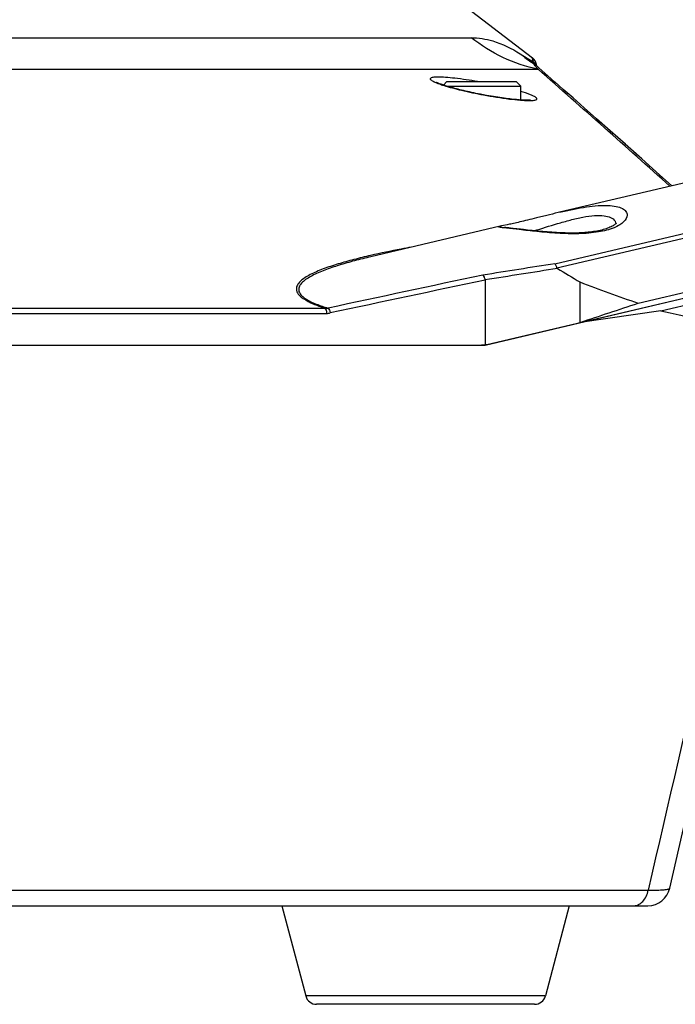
# Model space of a CAD drawing. Header units: millimetres. Extents: x 0 to 420, y 0 to 297.
# Tile 130 of 150: x 340 to 352, y 126 to 144. Entities that reach past the tile are written whole.
import ezdxf

# ---------------------------------------------------------------- set-up
doc = ezdxf.new("R2010")
doc.units = ezdxf.units.MM
doc.header["$LTSCALE"] = 23.1
doc.layers.get('0').update_dxf_attribs({"linetype": 'CONTINUOUS'})
doc.layers.add('02___PRT_ALL_AXES', color=7, linetype='CONTINUOUS')
doc.layers.add('FASEN', color=7, linetype='CONTINUOUS')

msp = doc.modelspace()

# ---------------------------------------------------------------- linework, layer by layer
at = {"color": 7, "linetype": 'Continuous'}
for p, q in [((347.8545, 144.1933), (349.2433, 143.1224)), ((310.519, 143.481), (348.1501, 143.481)), ((349.0255, 143.1953), (349.2579, 143.0521)), ((349.2579, 143.0521), (349.2433, 143.1224)), ((309.3235, 142.9167), (349.3456, 142.9167)), ((349.4168, 142.8905), (349.2845, 143.0064)), ((349.3241, 142.9717), (349.3168, 143.0057)), ((349.5189, 142.8009), (349.4166, 142.8906)), ((349.6438, 139.4469), (364.4434, 142.9317)), ((349.6814, 139.3734), (364.5008, 142.8629)), ((349.6448, 142.6904), (349.5187, 142.8011)), ((349.7946, 142.5587), (349.6445, 142.6906)), ((349.0345, 142.3692), (349.0345, 142.6174)), ((349.9684, 142.4057), (349.7943, 142.559)), ((348.4209, 142.4523), (348.3714, 142.4615)), ((350.1661, 142.2314), (349.968, 142.406)), ((350.3877, 142.0355), (350.1657, 142.2317)), ((350.6332, 141.8181), (350.3873, 142.0359)), ((348.3989, 137.9974), (364.6458, 141.823)), ((350.9024, 141.579), (350.6327, 141.8185)), ((351.1308, 138.7444), (364.7173, 141.9436)), ((351.5365, 138.6099), (364.7687, 141.7257)), ((351.1953, 141.3182), (350.9019, 141.5794)), ((351.5116, 141.0357), (351.1947, 141.3187)), ((351.7322, 140.838), (351.5109, 141.0363)), ((348.5077, 138.024), (360.2499, 140.7889)), ((348.7294, 140.1297), (348.7036, 140.1243)), ((348.7945, 140.1431), (348.7294, 140.1297)), ((348.7836, 140.0908), (348.7709, 140.0925)), ((348.7983, 140.0889), (348.7836, 140.0908)), ((348.8348, 140.1515), (348.7945, 140.1431)), ((348.8238, 140.0858), (348.7983, 140.0889)), ((348.8535, 140.0823), (348.8238, 140.0858)), ((348.8995, 140.0769), (348.8535, 140.0823)), ((348.9673, 140.0691), (348.8995, 140.0769)), ((349.0298, 140.062), (348.9673, 140.0691)), ((349.0815, 140.0563), (349.0298, 140.062)), ((349.1183, 140.0522), (349.0815, 140.0563)), ((349.157, 140.048), (349.1183, 140.0522)), ((349.1975, 140.0436), (349.157, 140.048)), ((349.2399, 140.0392), (349.1975, 140.0436)), ((349.2842, 140.0346), (349.2399, 140.0392)), ((349.3304, 140.03), (349.2842, 140.0346)), ((346.3579, 139.5725), (346.3569, 139.5722)), ((348.3989, 139.1566), (348.3989, 138.0046)), ((350.0896, 139.1219), (350.0896, 138.3989)), ((313.1332, 138.6556), (345.5359, 138.6556)), ((313.1034, 138.5616), (345.5656, 138.5616)), ((351.5365, 138.6099), (350.0983, 138.3975)), ((350.0708, 138.3921), (350.0896, 138.3989)), ((350.0896, 138.3989), (350.0971, 138.4014)), ((304.8912, 137.9974), (348.3989, 137.9974)), ((307.3584, 128.2697), (351.3106, 128.2697)), ((307.3624, 127.9933), (351.3067, 127.9933)), ((344.7673, 127.9933), (345.1951, 126.382)), ((349.9018, 127.9933), (349.474, 126.382)), ((349.474, 126.382), (345.1951, 126.382)), ((349.2807, 126.2333), (345.3884, 126.2333))]:
    msp.add_line(p, q, dxfattribs=at)
for points in [[(349.179, 143.1008), (349.218, 143.0768), (349.2579, 143.0521)], [(349.2579, 143.0521), (349.2536, 143.072), (349.2503, 143.0888), (349.2474, 143.1027), (349.2453, 143.1132), (349.2442, 143.1197), (349.2433, 143.1224)], [(348.3714, 142.4615), (348.3177, 142.4717), (348.2761, 142.4799), (348.2354, 142.4881), (348.1957, 142.4964), (348.1569, 142.5046), (348.1192, 142.5128), (348.0825, 142.521), (348.0468, 142.5291), (348.0122, 142.5371), (347.9788, 142.5451), (347.9464, 142.553), (347.9152, 142.5608), (347.8851, 142.5685), (347.8561, 142.576), (347.8282, 142.5835), (347.8015, 142.5908), (347.7759, 142.598), (347.7515, 142.605), (347.7282, 142.6119), (347.706, 142.6186), (347.685, 142.6251), (347.6651, 142.6315), (347.6465, 142.6376), (347.6291, 142.6436), (347.6129, 142.6493), (347.598, 142.6547), (347.5843, 142.6599), (347.5718, 142.6647), (347.5607, 142.6693), (347.5509, 142.6735), (347.5424, 142.6773), (347.5353, 142.6806), (347.5296, 142.6835), (347.5253, 142.6857), (347.5225, 142.6873), (347.5216, 142.6878)], [(349.2063, 142.368), (349.2057, 142.3679), (349.2033, 142.3676), (349.1993, 142.3671), (349.1937, 142.3665), (349.1866, 142.366), (349.178, 142.3655), (349.1678, 142.3651), (349.1562, 142.3649), (349.143, 142.3649), (349.1284, 142.365), (349.1122, 142.3653), (349.0945, 142.3659), (349.0753, 142.3668), (349.0547, 142.3679), (349.0327, 142.3693), (349.0092, 142.3711), (348.9844, 142.3731), (348.9581, 142.3754), (348.9305, 142.3781), (348.9015, 142.3811), (348.8713, 142.3845), (348.8397, 142.3882), (348.8069, 142.3922), (348.7728, 142.3966), (348.7376, 142.4014), (348.7013, 142.4065), (348.6639, 142.412), (348.6255, 142.4179), (348.5861, 142.4241), (348.546, 142.4306), (348.505, 142.4375), (348.4632, 142.4448), (348.4209, 142.4523)], [(349.3182, 140.265), (349.276, 140.2545), (349.2352, 140.2444), (349.1958, 140.2346), (349.1578, 140.2254), (349.1213, 140.2165), (349.0861, 140.2081), (349.0525, 140.2001), (349.0202, 140.1926), (348.9895, 140.1855), (348.9601, 140.1788), (348.9322, 140.1726), (348.9057, 140.1667), (348.8807, 140.1613), (348.857, 140.1562), (348.8348, 140.1515)], [(349.7325, 140.3671), (349.702, 140.3599), (349.6499, 140.3474), (349.5988, 140.3349), (349.5489, 140.3227), (349.5002, 140.3106), (349.3182, 140.265)], [(348.7036, 140.1243), (348.6921, 140.1219), (348.6814, 140.1195), (348.6712, 140.1172), (348.6694, 140.1168)], [(348.7709, 140.0925), (348.7601, 140.094), (348.7555, 140.0947), (348.7514, 140.0953), (348.7479, 140.0958), (348.745, 140.0963), (348.7428, 140.0967), (348.7422, 140.0968)], [(350.739, 140.1687), (350.7385, 140.1681), (350.7355, 140.1645), (350.7298, 140.1589), (350.7216, 140.1517), (350.711, 140.1435), (350.6981, 140.1347), (350.6833, 140.1255), (350.6665, 140.1162), (350.6481, 140.1069), (350.6281, 140.0977), (350.6066, 140.0887), (350.5839, 140.08), (350.5599, 140.0717), (350.5348, 140.0637), (350.5086, 140.0561), (350.4815, 140.049), (350.4535, 140.0423), (350.4248, 140.0361), (350.3953, 140.0303), (350.3653, 140.025), (350.3348, 140.0201), (350.3038, 140.0158), (350.2724, 140.0119), (350.2407, 140.0084), (350.2088, 140.0053), (350.1767, 140.0027), (350.1444, 140.0005), (350.1121, 139.9987), (350.0798, 139.9972), (350.0475, 139.9961), (350.0153, 139.9953), (349.9831, 139.9948), (349.9512, 139.9945), (349.9194, 139.9946), (349.8878, 139.9949), (349.8564, 139.9955), (349.8254, 139.9962), (349.7946, 139.9972), (349.7641, 139.9983), (349.7339, 139.9996), (349.7041, 140.0011), (349.6747, 140.0027), (349.6457, 140.0044), (349.617, 140.0062), (349.5888, 140.0081), (349.5609, 140.0101), (349.5335, 140.0121), (349.5065, 140.0142), (349.48, 140.0164), (349.4539, 140.0186), (349.4283, 140.0209), (349.4031, 140.0231), (349.3784, 140.0254), (349.3542, 140.0277), (349.3304, 140.03)], [(351.6965, 128.3039), (352.0378, 129.7868), (352.4049, 131.3704), (352.7742, 132.9521), (353.1457, 134.532), (353.5196, 136.1101)]]:
    msp.add_lwpolyline(points, dxfattribs=at)
for centre, radius, start, end in [((350.4059, 144.8456), 2.1515, 230.08981, 237.77486), ((349.1212, 142.964), 0.2, 12.02611, 52.36502), ((349.1362, 142.8929), 0.2004, 34.65646, 52.6124), ((349.1528, 142.8558), 0.2, 48.82589, 58.06199), ((349.1372, 142.8938), 0.1991, 24.84797, 34.58834), ((167.4041, -64.6329), 276.0064, 48.108964, 48.76166), ((348.4599, 145.1637), 2.6571, 252.03188, 252.39375), ((352.1836, 129.9376), 10.7136, 103.08083, 103.22519), ((383.6291, -80.2014), 222.2619, 98.795405, 99.130468), ((384.6088, -84.7637), 226.8301, 98.855346, 99.185697), ((363.4456, 161.7137), 26.2445, 238.39141, 239.40899), ((533.102, -736.1197), 894.6463, 101.917164, 102.0982253), ((540.8246, -772.7497), 931.9875, 101.9154556, 102.0892178), ((360.2686, 165.5715), 28.3406, 248.95105, 251.19021), ((223.0581, 522.9693), 405.0079, 288.280559, 288.434639), ((365.808, 202.2016), 65.1735, 257.350995, 259.717878), ((348.2785, 138.9974), 1, 270, 283.25), ((1307.8763, -91.5477), 981.4976, 166.5050274, 167.0581973), ((351.3067, 128.3933), 0.4, 270, 347.08382), ((345.3884, 126.4333), 0.2, 194.86828, 270), ((349.2807, 126.4333), 0.2, 270, 345.13172)]:
    msp.add_arc(centre, radius, start, end, dxfattribs=at)
for points, knots in [([(349.3456, 142.9167), (349.1291, 142.9621), (348.7042, 143.1049), (348.3241, 143.3424), (348.1501, 143.481)], [0, 0, 0, 0, 0.4985656, 1, 1, 1, 1]), ([(348.1501, 143.481), (348.2793, 143.481), (348.5898, 143.4285), (348.8718, 143.2904), (349.0255, 143.1953)], [0, 0, 0, 0, 0.4169303, 1, 1, 1, 1]), ([(349.2586, 143.0255), (349.2569, 143.0282), (349.2571, 143.0379), (349.2574, 143.0464), (349.2579, 143.0521)], [0, 0, 0, 0, 0.3603467, 1, 1, 1, 1]), ([(349.2651, 143.0139), (349.2634, 143.0163), (349.2616, 143.0198), (349.258, 143.0241), (349.2586, 143.0255)], [0, 0, 0, 0, 0.6492664, 1, 1, 1, 1]), ([(349.3032, 142.9665), (349.2992, 142.9712), (349.2863, 142.9869), (349.2734, 143.0025), (349.2651, 143.0139)], [0, 0, 0, 0, 0.3068513, 1, 1, 1, 1]), ([(349.3456, 142.9167), (349.3417, 142.9212), (349.3275, 142.9378), (349.3134, 142.9544), (349.3032, 142.9665)], [0, 0, 0, 0, 0.2749597, 1, 1, 1, 1]), ([(348.2629, 142.6974), (348.1283, 142.7209), (347.9371, 142.7499), (347.7006, 142.773), (347.5826, 142.7788), (347.508, 142.777), (347.4684, 142.7732), (347.4408, 142.7671), (347.4241, 142.7592), (347.419, 142.7499), (347.4198, 142.7395), (347.4318, 142.7261), (347.4544, 142.7106), (347.474, 142.7005), (347.4855, 142.695)], [0, 0, 0, 0, 0.433676, 0.6131847, 0.7543596, 0.8082249, 0.8501443, 0.8800322, 0.8988757, 0.9056022, 0.912239, 0.9305044, 0.9594431, 1, 1, 1, 1]), ([(347.4855, 142.695), (347.4896, 142.693), (347.5081, 142.6845), (347.527, 142.6767), (347.5417, 142.671)], [0, 0, 0, 0, 0.2259447, 1, 1, 1, 1]), ([(347.5417, 142.671), (347.549, 142.6681), (347.5816, 142.6558), (347.6146, 142.6445), (347.6403, 142.6362)], [0, 0, 0, 0, 0.2271295, 1, 1, 1, 1]), ([(347.6563, 142.6311), (347.7623, 142.5974), (347.9997, 142.5353), (348.2396, 142.4847), (348.3712, 142.46)], [0, 0, 0, 0, 0.4540291, 1, 1, 1, 1]), ([(349.2491, 142.4465), (349.2354, 142.4528), (349.1654, 142.4821), (349.093, 142.5053), (349.0348, 142.5227)], [0, 0, 0, 0, 0.1983721, 1, 1, 1, 1]), ([(348.3712, 142.46), (348.5241, 142.4314), (348.7423, 142.3958), (349.0128, 142.3667), (349.1292, 142.3599), (349.1802, 142.3598)], [0, 0, 0, 0, 0.5719569, 0.8122437, 1, 1, 1, 1]), ([(349.1802, 142.3598), (349.1857, 142.3598), (349.2057, 142.3599), (349.2257, 142.3605), (349.2402, 142.3615)], [0, 0, 0, 0, 0.2735814, 1, 1, 1, 1]), ([(349.2402, 142.3615), (349.252, 142.3623), (349.2726, 142.3642), (349.2985, 142.37), (349.3161, 142.3766), (349.3252, 142.3895), (349.3183, 142.4042), (349.294, 142.4247), (349.2686, 142.4375), (349.2491, 142.4465)], [0, 0, 0, 0, 0.1889708, 0.3295313, 0.4244195, 0.4865407, 0.553274, 0.6564881, 1, 1, 1, 1]), ([(349.7588, 140.3732), (349.8349, 140.3909), (349.9843, 140.4239), (350.2026, 140.463), (350.4051, 140.4867), (350.5834, 140.4917), (350.7306, 140.4766), (350.8416, 140.4424), (350.9167, 140.3892), (350.9354, 140.3375), (350.9351, 140.3147)], [0, 0, 0, 0, 0.185951, 0.3643583, 0.5281889, 0.6710948, 0.7885126, 0.8790112, 0.9458972, 1, 1, 1, 1]), ([(350.9351, 140.3147), (350.9346, 140.2712), (350.8876, 140.2015), (350.7981, 140.1365), (350.6494, 140.063), (350.4029, 140.0028), (350.0614, 139.9765), (349.6927, 139.9877), (349.3383, 140.0192), (349.0352, 140.0537), (348.8542, 140.0744), (348.7776, 140.0832)], [0, 0, 0, 0, 0.057348, 0.0979112, 0.1476355, 0.2740932, 0.4296541, 0.5979022, 0.7597888, 0.8984364, 1, 1, 1, 1]), ([(349.2679, 140.0362), (349.4089, 140.0773), (349.6246, 140.1454), (349.9166, 140.2286), (350.1366, 140.2806), (350.3421, 140.31), (350.5353, 140.3129), (350.6839, 140.2689), (350.7181, 140.2059)], [0, 0, 0, 0, 0.2920774, 0.4497612, 0.6032973, 0.7424955, 0.8574176, 1, 1, 1, 1]), ([(348.6405, 140.1047), (348.6391, 140.1068), (348.6546, 140.1146), (348.6615, 140.1149), (348.6694, 140.1168)], [0, 0, 0, 0, 0.2371121, 1, 1, 1, 1]), ([(348.7776, 140.0832), (348.7482, 140.0866), (348.7093, 140.0909), (348.6652, 140.0974), (348.6504, 140.1002), (348.6451, 140.1021)], [0, 0, 0, 0, 0.663569, 0.8737093, 1, 1, 1, 1]), ([(347.0851, 139.7437), (347.0231, 139.7324), (346.7782, 139.6865), (346.5342, 139.6361), (346.3528, 139.5946)], [0, 0, 0, 0, 0.2529636, 1, 1, 1, 1]), ([(346.3528, 139.5946), (346.2536, 139.5719), (346.0593, 139.525), (345.7774, 139.4469), (345.5548, 139.3735), (345.3903, 139.3079), (345.2797, 139.2564), (345.182, 139.2009), (345.1015, 139.1404), (345.0422, 139.0729), (345.018, 138.986), (345.0529, 138.9124), (345.1048, 138.8594), (345.1906, 138.7959), (345.336, 138.7247), (345.4647, 138.6785), (345.5359, 138.6556)], [0, 0, 0, 0, 0.1424484, 0.279815, 0.4095743, 0.4704266, 0.5276694, 0.5803718, 0.6274556, 0.6681894, 0.7045429, 0.7465148, 0.7745102, 0.8086795, 0.8952106, 1, 1, 1, 1]), ([(346.3569, 139.5722), (346.2603, 139.5495), (346.071, 139.5025), (345.7962, 139.4248), (345.5792, 139.3522), (345.4187, 139.2874), (345.3108, 139.2366), (345.2156, 139.182), (345.1376, 139.1226), (345.0804, 139.0562), (345.0603, 138.9691), (345.1006, 138.8982), (345.1562, 138.8473), (345.2462, 138.7868), (345.394, 138.7204), (345.5236, 138.6773), (345.5946, 138.6562)], [0, 0, 0, 0, 0.1411434, 0.2773367, 0.4060856, 0.4664966, 0.5233296, 0.5756247, 0.6222483, 0.6624184, 0.6983716, 0.7412532, 0.7703705, 0.8058903, 0.8946731, 1, 1, 1, 1]), ([(349.6814, 139.3734), (349.6798, 139.3809), (349.6725, 139.4075), (349.6588, 139.4335), (349.6438, 139.4469)], [0, 0, 0, 0, 0.2770617, 1, 1, 1, 1]), ([(348.3989, 139.1565), (348.3989, 139.1656), (348.3934, 139.1829), (348.3837, 139.2137), (348.3708, 139.2345), (348.3599, 139.2444)], [0, 0, 0, 0, 0.2786291, 0.5468849, 1, 1, 1, 1]), ([(345.5359, 138.6556), (345.5469, 138.6466), (345.5617, 138.614), (345.5656, 138.5809), (345.5656, 138.5616)], [0, 0, 0, 0, 0.4234905, 1, 1, 1, 1]), ([(345.5946, 138.6562), (345.6052, 138.6463), (345.6221, 138.6176), (345.6312, 138.5864), (345.6342, 138.5688)], [0, 0, 0, 0, 0.4488892, 1, 1, 1, 1]), ([(351.0546, 127.9933), (351.0831, 127.9933), (351.1436, 128.0084), (351.2198, 128.0693), (351.2784, 128.1595), (351.3022, 128.2313), (351.3106, 128.2697)], [0, 0, 0, 0, 0.2114642, 0.4443672, 0.7083028, 1, 1, 1, 1]), ([(351.3106, 128.2697), (351.3644, 128.2694), (351.4584, 128.2699), (351.5672, 128.2747), (351.6326, 128.2815), (351.6651, 128.2875), (351.6854, 128.2932), (351.6957, 128.3002), (351.6965, 128.3039)], [0, 0, 0, 0, 0.4115573, 0.7206599, 0.8331131, 0.916441, 0.9709047, 1, 1, 1, 1])]:
    msp.add_open_spline(points, degree=3, knots=knots, dxfattribs=at)
for points in [[(350.7181, 140.2059), (350.7257, 140.1919), (350.7303, 140.176), (350.7315, 140.1602)], [(348.6451, 140.1021), (348.6434, 140.1027), (348.6416, 140.1034), (348.6405, 140.1047)], [(349.6814, 139.3734), (349.6824, 139.3688), (349.6865, 139.3651), (349.6905, 139.3626)], [(345.5359, 138.6556), (345.5554, 138.6542), (345.5751, 138.6543), (345.5946, 138.6562)], [(345.5656, 138.5616), (345.5886, 138.5616), (345.6117, 138.564), (345.6342, 138.5688)]]:
    msp.add_open_spline(points, degree=3, dxfattribs=at)
at = {"layer": '02___PRT_ALL_AXES', "color": 7, "linetype": 'Continuous'}
for p, q in [((361.6649, 143.1768), (349.7276, 140.3659)), ((348.6694, 140.1168), (346.3579, 139.5725))]:
    msp.add_line(p, q, dxfattribs=at)
at = {"layer": 'FASEN', "color": 7, "linetype": 'Continuous'}
for p, q in [((347.7145, 142.6974), (347.6528, 142.6356)), ((347.7145, 142.6974), (348.9545, 142.6974)), ((348.9545, 142.6974), (349.0345, 142.6174)), ((347.7103, 142.6173), (349.0345, 142.6174))]:
    msp.add_line(p, q, dxfattribs=at)

doc.saveas('drawing.dxf')
